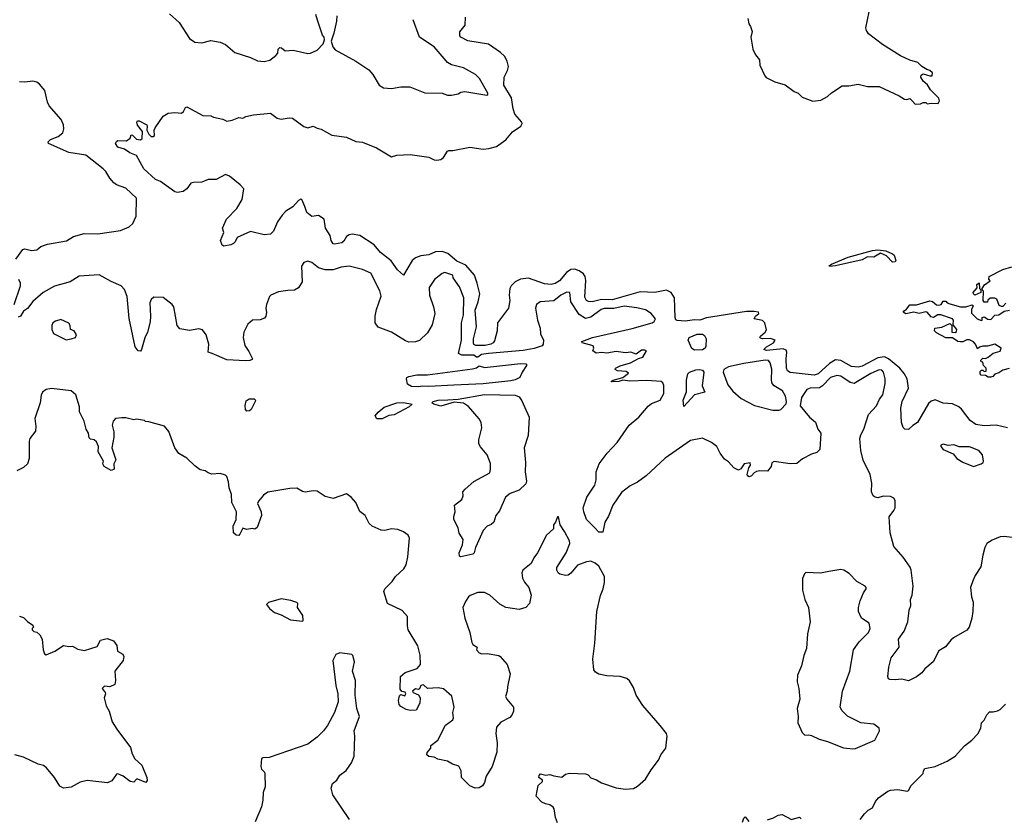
# Model space of a CAD drawing. Extents: x 2220333 to 2384341, y 721037 to 894043.
# Tile 94 of 256: x 2268066 to 2275476, y 791658 to 797667. Entities that reach past the tile are written whole.
import ezdxf

# ---------------------------------------------------------------- set-up
doc = ezdxf.new("R2010")
doc.units = 0

msp = doc.modelspace()

# ---------------------------------------------------------------- linework, layer by layer
at = {"layer": '0CON10XD'}
for points in [[(2269195, 797710.8), (2269266.2, 797645), (2269344.3, 797524.3), (2269385, 797498), (2269437, 797493), (2269505, 797510.8), (2269575, 797498), (2269615, 797478.8), (2269685, 797420.8), (2269803, 797383), (2269855, 797356.2), (2269905, 797351.2), (2269947.7, 797362.3), (2269995, 797397.5), (2270010, 797415), (2270012.5, 797445), (2270025, 797457.5), (2270036.1, 797456.1), (2270065, 797432.5), (2270125, 797436.2), (2270235, 797412), (2270255.8, 797414.2), (2270305, 797436.7), (2270350, 797485), (2270360, 797515), (2270357.5, 797535), (2270345, 797550), (2270307, 797663), (2270293.8, 797705)], [(2273546.7, 797675), (2273552.5, 797635), (2273566.7, 797615), (2273577.7, 797577.7), (2273568.8, 797535), (2273582.5, 797445), (2273603, 797403), (2273633.3, 797365), (2273636.2, 797325), (2273673.9, 797243.9), (2273685, 797231.2), (2273748.3, 797198.3), (2273825.9, 797175.9), (2273895, 797126.2), (2273924.1, 797114.1), (2273955, 797084), (2274035, 797054.2), (2274095, 797060.8), (2274145, 797089.2), (2274175, 797115.8), (2274255, 797168.6), (2274305, 797170), (2274375, 797182.5), (2274446.4, 797163.6), (2274535, 797164.2), (2274684.2, 797094.2), (2274725, 797068.8), (2274743.6, 797066.4), (2274765, 797072.5), (2274783.8, 797053.8), (2274805, 797030), (2274845, 797032.5), (2274865, 797042.5), (2274885, 797042.5), (2274895, 797032.5), (2274925, 797037.5), (2274977.5, 797035), (2274987.5, 797055), (2274983.3, 797075), (2274919.8, 797139.8), (2274896.7, 797176.7), (2274866, 797205), (2274846.7, 797235), (2274850.7, 797249.3), (2274865, 797258.8), (2274915, 797244.4), (2274932.5, 797245), (2274935, 797266.2), (2274916.2, 797285), (2274891.7, 797291.7), (2274854.4, 797314.4), (2274825, 797345.6), (2274765, 797361.9), (2274694.6, 797394.6), (2274560, 797480), (2274455, 797560.4), (2274439.3, 797585), (2274434.7, 797605), (2274459.3, 797725)], [(2271510.3, 795685), (2271488.4, 795745), (2271425, 795819.4), (2271355, 795849.3), (2271287.3, 795907.3), (2271245, 795922.2), (2271195, 795919.8), (2271145, 795898.1), (2271085, 795889.7), (2271044.3, 795875), (2271020.6, 795855), (2270955, 795744.2), (2270909.1, 795785), (2270861.2, 795851.2), (2270782.5, 795915), (2270733.7, 795973.7), (2270625, 796042.9), (2270567.5, 796052.5), (2270545, 796048), (2270526.2, 796035), (2270505, 796000), (2270491.2, 795988.8), (2270435, 795976.7), (2270425, 795980), (2270410, 796005), (2270401.7, 796041.7), (2270368.3, 796098.3), (2270357.5, 796165), (2270315, 796192.5), (2270265, 796186.7), (2270227.5, 796215), (2270211.7, 796261.7), (2270190, 796315), (2270183, 796317), (2270165, 796306.7), (2270121.2, 796258.8), (2270070, 796225), (2270040.8, 796195), (2270005.8, 796145), (2269976.2, 796075), (2269955, 796053.8), (2269905, 796048.6), (2269803.8, 796073.8), (2269702.4, 796027.6), (2269688, 795995), (2269675, 795984), (2269655, 795973.8), (2269602.5, 795962.5), (2269589.2, 795969.2), (2269578, 796005), (2269602.5, 796065), (2269593, 796097), (2269623.3, 796165), (2269700, 796245), (2269740, 796315), (2269752.5, 796395), (2269726.7, 796425), (2269645, 796489.2), (2269615, 796502), (2269545, 796463.1), (2269485, 796464.2), (2269436.4, 796443.6), (2269375, 796442.5), (2269355, 796435.8), (2269324, 796395), (2269295.5, 796374.5), (2269255, 796367.1), (2269235, 796372.2), (2269125, 796448.8), (2269088.8, 796465), (2269001.2, 796545), (2268946.7, 796645), (2268895, 796666), (2268855, 796692), (2268805, 796708.8), (2268787.5, 796735), (2268795, 796750), (2268805, 796757.5), (2268870, 796755), (2268897.5, 796775), (2268905, 796800), (2268915, 796797.5), (2268945, 796766.7), (2268975, 796763.8), (2268988, 796772), (2268991.2, 796825), (2268954.1, 796874.1), (2268947.5, 796895), (2268953.3, 796906.7), (2268965, 796906.7), (2269022.5, 796875), (2269026.7, 796865), (2269022.5, 796835), (2269037.5, 796805), (2269055, 796787.5), (2269071.7, 796788.3), (2269080, 796795), (2269077.5, 796835), (2269086.4, 796853.6), (2269145, 796940), (2269185, 796962.5), (2269235, 796967.5), (2269285, 796963.3), (2269300, 796975), (2269314.1, 797005.9), (2269325, 797010), (2269445, 796946.7), (2269505, 796942.5), (2269525, 796932.5), (2269595, 796917.5), (2269625, 796902.5), (2269665, 796910), (2269715, 796930), (2269745, 796926.7), (2269768.3, 796938.3), (2269825, 796951.2), (2269955, 796964), (2270005, 796926.7), (2270035, 796918.8), (2270095, 796928), (2270120, 796925), (2270205, 796863.3), (2270235, 796853.8), (2270276.1, 796866.1), (2270305, 796850), (2270335, 796843.8), (2270415, 796797.5), (2270525, 796782.9), (2270595, 796749.2), (2270645, 796744), (2270751.7, 796701.7), (2270865, 796636), (2270905, 796646.2), (2271005, 796652), (2271145, 796632), (2271185, 796612), (2271205, 796608.8), (2271235, 796615.8), (2271255, 796629.2), (2271285, 796676.7), (2271295, 796683.3), (2271325, 796683.3), (2271455, 796708), (2271555, 796692), (2271596.4, 796696.4), (2271655, 796711.4), (2271725, 796761.8), (2271775, 796822.2), (2271836.9, 796865), (2271846.9, 796885), (2271845.6, 796895), (2271792.7, 796955), (2271780.3, 796995), (2271768, 797078), (2271710.7, 797175), (2271711.2, 797235), (2271737.9, 797285), (2271744.7, 797315), (2271734.7, 797355), (2271715, 797392.5), (2271685, 797420.5), (2271595, 797481.4), (2271438.7, 797508.7), (2271385.9, 797535.9), (2271378.8, 797545), (2271378, 797575), (2271418, 797625), (2271421.2, 797685)], [(2270452.5, 797695), (2270450, 797655), (2270431.2, 797565), (2270410, 797505), (2270421.7, 797461.7), (2270439.5, 797439.5), (2270596.7, 797355), (2270695, 797288.8), (2270724.1, 797254.1), (2270771.2, 797175), (2270805, 797154), (2270865, 797150), (2270935, 797160.8), (2271001.7, 797161.7), (2271116.4, 797116.4), (2271245, 797113.8), (2271285, 797098.8), (2271315, 797098.8), (2271365, 797110), (2271385, 797122.5), (2271415, 797126.7), (2271581.7, 797098.3), (2271590, 797105), (2271590, 797115), (2271527.5, 797225), (2271497.5, 797255), (2271405, 797303.8), (2271315, 797326.2), (2271285, 797344), (2271275, 797358), (2271185, 797463.1), (2271074.4, 797534.4), (2271026.7, 797666.7)], [(2268036.2, 795865), (2268091.2, 795938.8), (2268105, 795943.3), (2268155, 795931.2), (2268195, 795936.2), (2268225, 795960), (2268275, 795978), (2268417.9, 796002.1), (2268472.5, 796035), (2268551.7, 796058.3), (2268655, 796054.6), (2268825, 796080.4), (2268891.1, 796108.9), (2268917.2, 796132.8), (2268942.1, 796187.9), (2268946.7, 796325), (2268865, 796398.2), (2268795, 796423.3), (2268775, 796439.4), (2268743.6, 796473.7), (2268714.5, 796525), (2268695, 796545.6), (2268565, 796647.5), (2268435, 796667.8), (2268282, 796735), (2268281.7, 796748.3), (2268298, 796765), (2268355, 796788), (2268390, 796815), (2268399.2, 796845), (2268395.7, 796875), (2268377.5, 796915), (2268287.4, 797017.4), (2268275.5, 797045), (2268256.9, 797135), (2268215, 797182.5), (2268195, 797196.9), (2268165, 797204.4), (2268105, 797195.5), (2268065, 797198.5)], [(2274160.7, 795810.7), (2274157.5, 795815), (2274175, 795827.1), (2274300.3, 795879.7), (2274485, 795930), (2274525, 795935.5), (2274585, 795927.6), (2274634.3, 795905), (2274646.5, 795895), (2274658.9, 795855), (2274655, 795844.4), (2274635, 795841.8), (2274589.9, 795889.9), (2274545, 795908.9), (2274495, 795880.9), (2274446.7, 795883.3), (2274405, 795861.1), (2274205, 795814.5), (2274160.7, 795810.7)], [(2275535, 793771.2), (2275475, 793778.8), (2275445, 793775.8), (2275385, 793750.8), (2275345, 793725.7), (2275329.4, 793695), (2275313.2, 793636.8), (2275299.7, 793550.3), (2275257.1, 793485), (2275239.2, 793445), (2275222, 793395), (2275229.2, 793325), (2275241.1, 793285), (2275238.1, 793215), (2275232.5, 793165), (2275211.4, 793095), (2275195, 793074.2), (2275093.8, 793015), (2275072.4, 792997.6), (2275032.7, 792947.3), (2274982.8, 792917.2), (2274940.8, 792835), (2274876.9, 792783.1), (2274855, 792752.5), (2274815, 792722), (2274755, 792691.2), (2274705, 792706), (2274655, 792699.2), (2274615, 792701.2), (2274605, 792707.5), (2274600, 792725), (2274607.5, 792795), (2274624, 792865), (2274684.2, 792945), (2274680.6, 793005), (2274722, 793065), (2274750, 793135), (2274760.6, 793225), (2274771.9, 793258.1), (2274771.1, 793305), (2274782.2, 793337.8), (2274790, 793405), (2274775.3, 793525.3), (2274767, 793547), (2274715, 793622), (2274645, 793703.3), (2274615.8, 793805), (2274609.2, 793925), (2274645.5, 793974.5), (2274653.8, 793995), (2274655, 794050), (2274645, 794067.5), (2274618.3, 794078.3), (2274565, 794080.8), (2274525, 794069.4), (2274503.2, 794073.2), (2274488.6, 794085), (2274475.7, 794115), (2274478.7, 794178.7), (2274467.5, 794245), (2274413.8, 794353.8), (2274396.4, 794425), (2274389.5, 794515), (2274395, 794543.3), (2274418.1, 794585), (2274454.2, 794695), (2274515, 794762), (2274537.8, 794812.2), (2274561.1, 794845), (2274578.2, 794928.2), (2274578.8, 794965), (2274567.1, 795015), (2274555, 795029.5), (2274535, 795032.3), (2274472.5, 795005), (2274345, 794929.7), (2274315, 794936.5), (2274245, 794984.7), (2274215, 794990.3), (2274168.8, 794975), (2274108.3, 794911.7), (2274085, 794896.7), (2274015, 794895.3), (2273988.9, 794885), (2273950, 794825), (2273940.8, 794760.8), (2274010, 794675), (2274055, 794637.5), (2274072.5, 794585), (2274096.2, 794555), (2274087.6, 794432.4), (2274065, 794411.2), (2274025, 794398.8), (2273956.8, 794363.2), (2273915, 794327.1), (2273865, 794325.7), (2273745, 794343.3), (2273726.4, 794333.6), (2273722.5, 794305), (2273695, 794270), (2273635, 794273.3), (2273612, 794268), (2273592.3, 794257.7), (2273572.5, 794235), (2273555, 794227.5), (2273543.6, 794233.6), (2273540, 794245), (2273554.1, 794295.9), (2273566.7, 794315), (2273562.5, 794332.5), (2273517.5, 794325), (2273493, 794287), (2273475, 794277.5), (2273440, 794295), (2273399.3, 794339.3), (2273370.7, 794360.7), (2273336.7, 794405), (2273313.3, 794455), (2273272.5, 794485), (2273205, 794518), (2273115, 794500.8), (2272925, 794366.9), (2272780, 794235), (2272715, 794187.5), (2272659.4, 794160.6), (2272595, 794110), (2272529.6, 794015), (2272498.1, 793931.9), (2272470, 793885), (2272455, 793810), (2272425, 793810), (2272391.2, 793845), (2272331.9, 793905), (2272310.6, 793965), (2272306.9, 793995), (2272335, 794073.8), (2272394.6, 794165.4), (2272403.5, 794205), (2272405.6, 794265), (2272428, 794325), (2272486.2, 794405), (2272563.3, 794486.7), (2272654, 794615), (2272724.4, 794675), (2272795, 794759.4), (2272821.9, 794778.1), (2272885, 794802.9), (2272912.5, 794855), (2272913.8, 794915), (2272906.7, 794935), (2272892.5, 794945), (2272785, 794953.2), (2272656.9, 794946.9), (2272605, 794954.4), (2272575, 794944.6), (2272525, 794942.9), (2272517.5, 794945), (2272532.5, 794955), (2272605, 794973.3), (2272648.3, 795008.3), (2272629.3, 795019.3), (2272564.2, 795024.2), (2272547.5, 795035), (2272550, 795045), (2272585, 795062.9), (2272662.5, 795085), (2272722.5, 795117.5), (2272755, 795127.5), (2272782.5, 795175), (2272770.7, 795180.7), (2272745, 795179.2), (2272705, 795150), (2272665.7, 795165.7), (2272625, 795160), (2272555, 795169.5), (2272485, 795158.2), (2272446.6, 795163.4), (2272405, 795156.9), (2272378.8, 795175), (2272387.5, 795195), (2272383, 795213), (2272300, 795235), (2272297.5, 795245), (2272376.2, 795275), (2272675, 795342.5), (2272825.6, 795385), (2272841.1, 795395), (2272850, 795415), (2272817.5, 795455), (2272775, 795483.3), (2272711.8, 795498.2), (2272615, 795512.5), (2272537.2, 795492.8), (2272465, 795494), (2272442, 795485), (2272365, 795429), (2272325, 795419.6), (2272277.5, 795447.5), (2272213.7, 795545), (2272207.1, 795615), (2272185, 795616.1), (2272138.9, 795595), (2272085, 795551.3), (2271982.5, 795545), (2271954.5, 795525), (2271948.9, 795495), (2271963.1, 795405), (2271982.2, 795345), (2271985, 795303.3), (2272007.3, 795255), (2272005.6, 795225), (2271997.1, 795212.9), (2271937.7, 795192.3), (2271855, 795178.3), (2271593.8, 795155), (2271541.5, 795148.5), (2271515, 795127.9), (2271505, 795127.8), (2271485, 795141.8), (2271392.5, 795142.5), (2271368.5, 795155), (2271391.6, 795255), (2271391.3, 795385), (2271406.2, 795445), (2271409.6, 795575), (2271375, 795656.2), (2271328.8, 795725), (2271325.8, 795745), (2271265, 795763.8), (2271245, 795758), (2271188.3, 795711.7), (2271147.4, 795652.6), (2271149.5, 795595), (2271180, 795505), (2271190.4, 795455), (2271169.3, 795370.7), (2271135, 795310), (2271075, 795252.5), (2271045, 795242), (2270995, 795240), (2270969.3, 795249.3), (2270865, 795316), (2270765, 795354.2), (2270741.2, 795385), (2270742.5, 795435), (2270752.2, 795485), (2270786.8, 795586.8), (2270777.2, 795627.2), (2270709.6, 795759.6), (2270647.2, 795787.2), (2270545, 795812.5), (2270485, 795804.6), (2270425, 795784.7), (2270365, 795783.6), (2270315, 795800.8), (2270265, 795839.4), (2270235, 795850.8), (2270205, 795838.8), (2270187.7, 795812.3), (2270191.4, 795695), (2270165, 795648.8), (2270135, 795630.8), (2270085, 795630), (2270015, 795618), (2269957.5, 795595), (2269946.7, 795583.3), (2269923.8, 795525), (2269918, 795495), (2269923.9, 795463.9), (2269918, 795435), (2269908.8, 795421.2), (2269875, 795408), (2269817.5, 795405), (2269784, 795376), (2269752.2, 795315), (2269747.1, 795275), (2269761.2, 795215), (2269791.1, 795171.1), (2269817.5, 795115), (2269815, 795108.8), (2269798.7, 795101.3), (2269765, 795099.1), (2269625, 795107.1), (2269515, 795156.2), (2269484.2, 795164.2), (2269488.8, 795225), (2269470, 795295), (2269443.1, 795333.1), (2269415, 795341.4), (2269345, 795328.2), (2269271.2, 795341.2), (2269252.5, 795365), (2269225.6, 795505), (2269214.3, 795525), (2269145, 795576.5), (2269075, 795577.8), (2269055, 795560.8), (2269045, 795536.7), (2269051.2, 795435), (2269047.8, 795392.2), (2269028.5, 795315), (2269007, 795273), (2268983.3, 795185), (2268975, 795173.8), (2268957.5, 795175), (2268936.2, 795205), (2268889.5, 795419.5), (2268875, 795583.3), (2268855, 795636.7), (2268831.2, 795665), (2268755, 795695.6), (2268665, 795747.8), (2268515, 795736.4), (2268445.8, 795695), (2268327.4, 795662.6), (2268242, 795615), (2268165, 795546), (2268125.4, 795494.6), (2268095.6, 795474.4), (2268072.9, 795437.1), (2268055, 795427.8)], [(2275500, 794595), (2275415, 794614.7), (2275325, 794611.2), (2275260.5, 794620.5), (2275220.1, 794650.1), (2275155, 794735.6), (2275133.7, 794753.7), (2275085, 794775.8), (2275015, 794782), (2274955.9, 794805.9), (2274925, 794795.8), (2274905, 794778), (2274821.4, 794635), (2274786.4, 794613.6), (2274755, 794583.8), (2274726.4, 794586.4), (2274715, 794597.5), (2274701.4, 794635), (2274697.5, 794745), (2274707.8, 794795), (2274754.4, 794895), (2274745, 794963.3), (2274722.9, 795005), (2274688.9, 795045), (2274605, 795115.3), (2274575, 795129.8), (2274525, 795121.6), (2274405, 795059.8), (2274375, 795051.7), (2274325, 795056.9), (2274245, 795102.7), (2274205, 795107.1), (2274161, 795079), (2274075, 795003.1), (2274045, 794992.8), (2273865, 795011.1), (2273845, 795024.2), (2273837.5, 795045), (2273834, 795115), (2273840.3, 795165), (2273835, 795180.6), (2273811.1, 795191.1), (2273686.8, 795176.8), (2273666.2, 795185), (2273686.2, 795205), (2273740, 795235), (2273752.5, 795255), (2273717.3, 795267.3), (2273655.9, 795265.9), (2273640.8, 795270.8), (2273636.7, 795275), (2273641.2, 795285), (2273676, 795315), (2273686.9, 795333.1), (2273674.4, 795385), (2273655, 795402.2), (2273593.3, 795415), (2273603.3, 795435), (2273627.5, 795455), (2273626.1, 795466.1), (2273592.3, 795472.3), (2273535, 795470.5), (2273235, 795423.1), (2273185, 795405.8), (2273145, 795407.8), (2273075, 795398.1), (2273015, 795402.7), (2273005, 795408), (2272999.6, 795425), (2272993.9, 795575), (2272969.5, 795615), (2272935, 795632.5), (2272845, 795614.7), (2272735, 795619.7), (2272525, 795559.4), (2272445, 795561), (2272375, 795543.9), (2272346.3, 795546.3), (2272331.9, 795555), (2272320.2, 795580.2), (2272326.7, 795705), (2272321.2, 795735), (2272308.9, 795755), (2272276.8, 795776.8), (2272245, 795790.4), (2272213.3, 795786.7), (2272182, 795765), (2272128.9, 795701.1), (2272095, 795681.2), (2272065, 795673.5), (2272015, 795678.7), (2271895, 795723.1), (2271835, 795714.5), (2271796, 795694), (2271765.8, 795665), (2271755.6, 795644.4), (2271748.6, 795595), (2271754.2, 795554.2), (2271744.5, 795495.5), (2271661.8, 795385), (2271659.5, 795325), (2271638.9, 795251.1), (2271628.6, 795235), (2271612.5, 795225), (2271570, 795215), (2271498.8, 795215), (2271485, 795223.3), (2271480.8, 795235), (2271481.8, 795265), (2271504.7, 795355), (2271495, 795480), (2271516.5, 795545), (2271528.2, 795605), (2271510.3, 795685)], [(2275487.5, 795535), (2275465, 795507.5), (2275455, 795507.5), (2275437, 795517), (2275420, 795565), (2275405, 795572.5), (2275368.3, 795571.7), (2275353, 795557), (2275348.3, 795541.7), (2275325, 795542.5), (2275317.5, 795555), (2275320, 795625), (2275311.7, 795631.7), (2275310, 795645), (2275327, 795673), (2275368.3, 795701.7), (2275360, 795715), (2275362.5, 795735), (2275465, 795786.7), (2275533.3, 795806.7)], [(2268024, 795525), (2268073, 795663), (2268072.5, 795685), (2268060.7, 795710.7)], [(2275255, 795593.3), (2275243.9, 795603.9), (2275242.5, 795615), (2275271.7, 795648.3), (2275270, 795675), (2275286.7, 795686.7), (2275290, 795645), (2275300, 795635), (2275300, 795615), (2275255, 795593.3)], [(2275513, 795043), (2275465, 795030), (2275435, 795010), (2275405, 795000), (2275388.3, 794981.7), (2275375, 794977.5), (2275355, 794977.5), (2275335, 794990), (2275303, 794993), (2275293, 795003), (2275295, 795020), (2275305, 795030), (2275315, 795030), (2275325, 795020), (2275338.3, 795021.7), (2275340, 795045), (2275320, 795065), (2275315, 795090), (2275301.7, 795091.7), (2275300, 795105), (2275315, 795120), (2275335, 795117.5), (2275355, 795127.5), (2275393, 795157), (2275445, 795172.5), (2275453.3, 795195), (2275405, 795226.2), (2275349.3, 795210.7), (2275315, 795210), (2275288.3, 795201.7), (2275275, 795190), (2275260, 795225), (2275243.9, 795243.9), (2275215, 795258.8), (2275195, 795258.8), (2275165, 795243.8), (2275145, 795242), (2275125, 795246), (2275085, 795273.3), (2275035, 795273.3), (2274965, 795310), (2274950, 795325), (2274952.5, 795345), (2275005, 795353.3), (2275065, 795380), (2275080, 795365), (2275080, 795315), (2275105, 795313.3), (2275115, 795320), (2275117.5, 795335), (2275091.7, 795371.7), (2275092.5, 795405), (2275086.7, 795415), (2274997.5, 795445), (2274975, 795445.6), (2274943.9, 795426.1), (2274925, 795432), (2274895.8, 795465), (2274885, 795468.9), (2274835, 795455.7), (2274795, 795465.7), (2274735, 795454.4), (2274716, 795465), (2274721.4, 795475), (2274740.9, 795489.1), (2274765, 795520.3), (2274815, 795520.6), (2274915, 795551.1), (2274935.6, 795545.6), (2274965, 795522), (2274981.7, 795518.3), (2275000, 795525), (2275015, 795550), (2275035, 795550), (2275046.4, 795536.4), (2275065, 795528.8), (2275145, 795506.2), (2275187, 795507), (2275235, 795522.5), (2275242.5, 795515), (2275228, 795485), (2275228.3, 795458.3), (2275272.5, 795415), (2275305, 795402.5), (2275310, 795405), (2275310, 795425), (2275325, 795430), (2275353, 795413), (2275375, 795410), (2275405, 795442.5), (2275435, 795446.7), (2275475, 795473.3), (2275515, 795480)], [(2268415, 795259.1), (2268455, 795264.4), (2268486.7, 795275), (2268493.8, 795295), (2268476.7, 795325), (2268450, 795335), (2268446.4, 795366.4), (2268435, 795382.5), (2268375, 795410), (2268335, 795398), (2268316.7, 795385), (2268308.8, 795365), (2268308, 795335), (2268320, 795305), (2268415, 795259.1)], [(2273145, 795180.7), (2273125, 795191.5), (2273097.3, 795255), (2273105.3, 795274.7), (2273165, 795301), (2273205, 795300.8), (2273220.9, 795290.9), (2273231.6, 795265), (2273229.6, 795210.4), (2273224.1, 795195), (2273205, 795182.4), (2273145, 795180.7)], [(2271065, 794904.7), (2271015, 794907.8), (2270983.8, 794925), (2270976.2, 794965), (2270978.8, 794975), (2270995, 794982.5), (2271055, 794994.7), (2271135, 794993.7), (2271475, 795039.8), (2271505, 795046.5), (2271525, 795062.2), (2271565, 795050.2), (2271835, 795080.5), (2271875, 795078.5), (2271880.8, 795075), (2271880.5, 795065), (2271847.3, 795015), (2271829.4, 794975), (2271793.8, 794956.2), (2271761.7, 794948.3), (2271555, 794927.8), (2271333.1, 794916.9), (2271145, 794905.7), (2271099.6, 794910.4), (2271065, 794904.7)], [(2273065, 794757.5), (2273058.6, 794805), (2273084.4, 794865.6), (2273085.5, 794955), (2273095, 795002.5), (2273107.5, 795015), (2273155, 795033.2), (2273185.3, 795035.3), (2273205, 795029.4), (2273214.3, 795015), (2273201.2, 794911.2), (2273222.5, 794865), (2273145.7, 794844.3), (2273065, 794757.5)], [(2273781.7, 794728.3), (2273795, 794733.8), (2273833.9, 794776.1), (2273838, 794795), (2273830, 794835), (2273806.7, 794875), (2273745, 794910.8), (2273729, 794929), (2273723.4, 794955), (2273726.6, 795036.6), (2273714.3, 795084.3), (2273702.6, 795102.6), (2273676.1, 795106.1), (2273515, 795079), (2273401.4, 795055), (2273366.5, 795035), (2273359.5, 795015), (2273395, 794920), (2273432.1, 794872.1), (2273495, 794815.6), (2273595, 794763.5), (2273735, 794728.6), (2273781.7, 794728.3)], [(2271132.5, 792152.5), (2271160, 792185), (2271160, 792205), (2271212.5, 792245), (2271271.7, 792358.3), (2271325, 792400), (2271330, 792415), (2271326.7, 792455), (2271336.7, 792495), (2271317.8, 792577.8), (2271255, 792631.2), (2271215, 792640), (2271135, 792635.8), (2271105, 792663.3), (2271085, 792656.7), (2271075, 792632.5), (2271065, 792627.5), (2271045, 792632.5), (2271023.3, 792615), (2271027.5, 792605), (2271067.5, 792587.5), (2271080.8, 792565), (2271076.4, 792523.6), (2271049.3, 792470.7), (2271005, 792470), (2270975, 792477.5), (2270935, 792500), (2270922, 792515), (2270916.2, 792545), (2270925, 792580), (2270935, 792590), (2270965, 792580), (2270972.5, 792595), (2270966.1, 792606.1), (2270941.7, 792611.7), (2270930.7, 792630.7), (2270932, 792725), (2270966.2, 792755), (2271056.7, 792785), (2271083.3, 792815), (2271080, 792885), (2271062.5, 792955), (2270990, 793075), (2270984.1, 793105.9), (2270985.9, 793175.9), (2270945, 793222), (2270833.3, 793273.3), (2270805.8, 793365), (2270814.5, 793385.5), (2270869.4, 793440.6), (2270895, 793477.5), (2270956.2, 793533.8), (2270974.4, 793565), (2270987.3, 793625), (2270998.6, 793765), (2270989.5, 793789.5), (2270955, 793813.8), (2270911.7, 793831.7), (2270865, 793835.6), (2270815, 793824), (2270786.1, 793826.1), (2270720, 793855), (2270696.7, 793875), (2270666.7, 793935), (2270625, 793966.7), (2270596.2, 794035), (2270560, 794075), (2270525, 794100), (2270424.3, 794064.3), (2270365, 794080), (2270305, 794120), (2270275, 794121.2), (2270215, 794111.1), (2270195, 794115.7), (2270151.1, 794141.1), (2270099.8, 794140.2), (2269935, 794110.8), (2269900.9, 794089.1), (2269863.8, 794045), (2269857, 794027), (2269883.8, 793965), (2269885.7, 793935), (2269854.1, 793845.9), (2269836.1, 793833.9), (2269815, 793838.8), (2269775, 793830), (2269745, 793840), (2269723.3, 793795), (2269715, 793786.7), (2269695, 793788.8), (2269676.1, 793806.1), (2269672, 793855), (2269695.8, 793905), (2269698, 793965), (2269662.9, 794035), (2269660.8, 794095), (2269642, 794145), (2269638.3, 794188.3), (2269625, 794230), (2269615, 794240), (2269575, 794252.5), (2269511.7, 794248.3), (2269485, 794257.5), (2269463.3, 794273.3), (2269425, 794280), (2269385, 794310), (2269325, 794368.8), (2269265, 794402.5), (2269234.1, 794444.1), (2269187.7, 794567.7), (2269155, 794607.5), (2269038.3, 794641.7), (2269013, 794643), (2269005, 794650), (2268945, 794661.2), (2268924.2, 794655.8), (2268865, 794670.6), (2268835, 794671.9), (2268787.5, 794665), (2268770, 794645), (2268762, 794615), (2268775.8, 794565), (2268775.6, 794525), (2268760, 794445), (2268790, 794355), (2268775.8, 794325), (2268777.5, 794285), (2268755, 794273.8), (2268703.3, 794305), (2268696.7, 794315), (2268692.5, 794325), (2268696.7, 794345), (2268656, 794415), (2268660.6, 794455), (2268645, 794490), (2268626.7, 794505), (2268600, 794510), (2268590, 794520), (2268583.8, 794555), (2268566.8, 794586.8), (2268552.2, 794645), (2268515.8, 794715), (2268516.7, 794755), (2268488.1, 794845), (2268455, 794874.6), (2268305, 794891.1), (2268266.1, 794883.9), (2268236.9, 794863.1), (2268227.3, 794842.7), (2268220.8, 794785), (2268180, 794665), (2268187.5, 794605), (2268185, 794570), (2268143.3, 794515), (2268136.7, 794495), (2268136.7, 794365), (2268125.9, 794324.1), (2268095, 794296.7), (2268045, 794273.3)], [(2269775, 794722), (2269766.2, 794735), (2269763.8, 794765), (2269770.5, 794799.5), (2269792.5, 794815), (2269831.2, 794815), (2269840, 794805), (2269839.4, 794795), (2269808, 794735), (2269795, 794724.3), (2269775, 794722)], [(2271385, 793624), (2271375, 793630), (2271372.9, 793655), (2271397.5, 793715), (2271403.3, 793755), (2271373.1, 793803.1), (2271365, 793842.5), (2271334, 793905), (2271332.3, 793927.7), (2271343.8, 793965), (2271337.5, 794015), (2271394.4, 794055.6), (2271404.3, 794085), (2271401.2, 794115), (2271418, 794135), (2271485, 794191.8), (2271603.4, 794256.6), (2271609.8, 794285), (2271608.5, 794328.5), (2271585, 794393.3), (2271533.2, 794453.2), (2271522, 794475), (2271520.9, 794505), (2271544.1, 794595.9), (2271539.7, 794635), (2271525, 794663.5), (2271445, 794756.8), (2271405, 794781.3), (2271335, 794788.6), (2271235, 794758.6), (2271183.3, 794775), (2271167.5, 794785), (2271177.5, 794795), (2271215, 794804.4), (2271287.2, 794807.2), (2271365, 794812.5), (2271565, 794847.7), (2271795, 794841.6), (2271825, 794828.9), (2271845, 794800), (2271899.5, 794675), (2271892, 794538), (2271863.9, 794445), (2271871.8, 794335), (2271869.1, 794265), (2271880.8, 794195), (2271876, 794175), (2271825, 794126), (2271758.3, 794101.7), (2271721.2, 794075), (2271677.7, 793972.3), (2271650, 793935), (2271633.6, 793886.4), (2271615, 793867.5), (2271583.3, 793856.7), (2271555, 793822.5), (2271496.7, 793695), (2271486, 793655), (2271475.8, 793644.2), (2271385, 793624)], [(2270795, 794662.5), (2270755, 794663.3), (2270741.2, 794685), (2270765, 794714), (2270808.8, 794751.2), (2270905, 794782.9), (2270955, 794786.4), (2271020, 794775), (2270996.7, 794755), (2270885, 794693.3), (2270845, 794688.8), (2270795, 794662.5)], [(2275245, 794304.2), (2275302.5, 794325), (2275315.9, 794334.1), (2275320, 794345), (2275311.7, 794391.7), (2275285, 794426.2), (2275215, 794453.1), (2275135, 794454), (2275095, 794466.7), (2275053.8, 794463.8), (2275015, 794473.3), (2274997.5, 794465), (2274997.5, 794455), (2275015, 794433.3), (2275090.7, 794400.7), (2275117.5, 794365), (2275165, 794336.7), (2275245, 794304.2)], [(2272113.3, 791625), (2272097.5, 791665), (2272089.5, 791729.5), (2272082, 791742), (2272055, 791760), (2272023.6, 791766.4), (2271995, 791778.8), (2271954, 791825), (2271967.5, 791905), (2272000, 791935), (2272000, 791945), (2271973.8, 791965), (2271975, 791980), (2271985, 791992.5), (2272025, 791982.5), (2272055, 791987.5), (2272085, 791976.7), (2272145, 791967.5), (2272175, 791990), (2272205, 791996.7), (2272325, 791993.3), (2272344.1, 791984.1), (2272365, 791962), (2272407.9, 791947.9), (2272445, 791924.2), (2272555, 791886.2), (2272625, 791876.2), (2272685, 791881.2), (2272715, 791898.8), (2272775, 791951.2), (2272817.4, 792022.6), (2272872.5, 792095), (2272890, 792135), (2272928, 792185), (2272938.8, 792275), (2272933.8, 792295), (2272887.1, 792355), (2272755, 792507.5), (2272705.6, 792585), (2272685, 792643.3), (2272655, 792692), (2272635, 792710), (2272585, 792724.4), (2272485, 792729.2), (2272425, 792742.5), (2272398.3, 792758.3), (2272386.7, 792775), (2272379.2, 792855), (2272395.5, 792974.5), (2272409.4, 793215), (2272436, 793335), (2272457.5, 793385), (2272467, 793433), (2272467.4, 793477.4), (2272424, 793555), (2272397.7, 793577.7), (2272365, 793591.9), (2272332.1, 793587.9), (2272265, 793562.9), (2272215, 793501.2), (2272195, 793486.2), (2272175, 793483.8), (2272130, 793495), (2272117.5, 793505), (2272108.8, 793525), (2272108.8, 793545), (2272179.2, 793655), (2272206.2, 793725), (2272204, 793745), (2272165.5, 793815.5), (2272132.5, 793865), (2272120, 793925), (2272113.6, 793926.4), (2272097.5, 793885), (2272082.5, 793865), (2272082.5, 793835), (2272031.1, 793788.9), (2271964, 793655), (2271935, 793618.8), (2271914.4, 793575.6), (2271852.5, 793525), (2271844.4, 793505), (2271850.5, 793465), (2271864.5, 793435), (2271897.5, 793395), (2271916.4, 793336.4), (2271903.3, 793275), (2271876.3, 793243.7), (2271825, 793230), (2271725, 793243.3), (2271680.3, 793270.3), (2271605, 793337.7), (2271565, 793356.5), (2271513.9, 793356.1), (2271455.7, 793334.3), (2271445, 793324), (2271420.7, 793289.3), (2271401.8, 793245), (2271415.6, 793165), (2271454.3, 793055), (2271468.3, 792981.7), (2271475.7, 792965.7), (2271510, 792945), (2271503.3, 792925), (2271525, 792904), (2271545, 792896), (2271585, 792898.8), (2271672.3, 792882.3), (2271683.3, 792875), (2271733.8, 792815), (2271758, 792745), (2271736.4, 792646.4), (2271735.9, 792614.1), (2271721.2, 792575), (2271731.2, 792555), (2271783.3, 792495), (2271782.5, 792465), (2271770, 792435), (2271753.9, 792416.1), (2271687.8, 792382.2), (2271655.6, 792344.4), (2271650, 792295), (2271660, 792225), (2271656, 792155), (2271623, 792047), (2271576, 791975), (2271563.9, 791926.1), (2271548.8, 791901.2), (2271525, 791886.7), (2271494.1, 791884.1), (2271455, 791902.5), (2271391.2, 791965), (2271388, 792015), (2271370.5, 792050.5), (2271324.2, 792064.2), (2271285, 792087.5), (2271213.6, 792103.6), (2271185, 792117.5), (2271145, 792122.5), (2271130, 792135), (2271132.5, 792152.5)], [(2274335, 792180), (2274355, 792183.3), (2274502.5, 792245), (2274536.7, 792315), (2274533.3, 792335), (2274495, 792366.7), (2274397.3, 792377.3), (2274296.3, 792426.3), (2274255.5, 792465.5), (2274241.9, 792495), (2274257.1, 792615), (2274314.5, 792765), (2274340, 792925), (2274383.6, 792986.4), (2274454.1, 793055.9), (2274466.2, 793085), (2274460, 793125), (2274400, 793165), (2274377.5, 793215), (2274377.5, 793245), (2274391.2, 793295), (2274416.4, 793353.6), (2274437.5, 793385), (2274437.5, 793395), (2274430, 793405), (2274365, 793440), (2274309.5, 793499.5), (2274267.5, 793525), (2274245, 793530.8), (2274154.4, 793515.6), (2274092.3, 793502.3), (2273983, 793507), (2273971.7, 793498.3), (2273957, 793463), (2273956.2, 793375), (2273973.8, 793305), (2274003.3, 793245), (2274016, 793135), (2273996, 793045), (2273988.5, 792935), (2273966.1, 792883.9), (2273949.6, 792805), (2273918.5, 792735), (2273917.1, 792685), (2273929.2, 792635), (2273936.2, 792555), (2273916.2, 792485), (2273924.1, 792424.1), (2273921.2, 792375), (2273953.9, 792303.9), (2273975, 792282.5), (2274005, 792286.7), (2274025, 792281.2), (2274082.3, 792252.3), (2274145, 792236), (2274265, 792188.8), (2274335, 792180)], [(2270195, 793140), (2270200, 793145), (2270197.5, 793185), (2270157.5, 793245), (2270160, 793275), (2270151.7, 793281.7), (2270106.4, 793296.4), (2270035, 793308.8), (2269938.3, 793281.7), (2269923, 793267), (2269947, 793237), (2269985, 793207.5), (2270035, 793190), (2270105, 793150), (2270195, 793140)], [(2268065, 793180), (2268095, 793170), (2268125, 793137.5), (2268165, 793110), (2268170, 793095), (2268160, 793085), (2268160, 793075), (2268173, 793063), (2268195, 793057.5), (2268217.7, 793037.7), (2268236.7, 793005), (2268242.5, 792925), (2268252.5, 792895), (2268265, 792887.5), (2268330, 792915), (2268397, 792957), (2268435, 792950), (2268465, 792952.5), (2268505, 792930), (2268555, 792920), (2268648.3, 792951.7), (2268675, 792997.5), (2268725, 793010), (2268773.3, 792993.3), (2268797, 792957), (2268803.3, 792915), (2268843.2, 792893.2), (2268849.5, 792875), (2268845.3, 792844.7), (2268782.5, 792765), (2268787.5, 792695), (2268782.5, 792665), (2268743.6, 792646.4), (2268705, 792653.3), (2268687.5, 792635), (2268710, 792605), (2268712.5, 792595), (2268701.2, 792565), (2268716.7, 792505), (2268740, 792465), (2268762.5, 792385), (2268797.7, 792327.7), (2268901.2, 792191.2), (2268912.7, 792142.7), (2268933.3, 792105), (2268985, 792058), (2269023.1, 791965), (2269026.5, 791943.5), (2269015, 791926.2), (2268955, 791953.3), (2268945, 791952.5), (2268925, 791930), (2268896.7, 791935), (2268845, 791974.2), (2268805, 791992.5), (2268795, 791990), (2268759.5, 791940.5), (2268726.1, 791923.9), (2268575, 791942.5), (2268520.9, 791929.1), (2268455, 791891.2), (2268395, 791884), (2268369.7, 791899.7), (2268328.8, 791965), (2268268.7, 792038.7), (2268245, 792056.4), (2268206.3, 792066.3), (2268095, 792117.1), (2268030, 792135)], [(2270549.3, 791649.3), (2270424, 791835), (2270410, 791885), (2270421.2, 791918.8), (2270452.5, 791945), (2270475, 791982.5), (2270523.6, 792016.4), (2270563.3, 792075), (2270583.3, 792125), (2270587.5, 792275), (2270582.5, 792315), (2270624, 792425), (2270603.1, 792485), (2270590, 792585), (2270594.3, 792694.3), (2270570.8, 792765), (2270585.9, 792835.9), (2270572.5, 792882.5), (2270565, 792890), (2270475, 792902.5), (2270445, 792890), (2270422.5, 792845), (2270446.4, 792656.4), (2270461.2, 792595), (2270463.3, 792535), (2270436.7, 792455), (2270382.5, 792355), (2270352.5, 792315), (2270305, 792267.5), (2270235, 792216.7), (2269945, 792114.2), (2269897, 792113), (2269885, 792107.5), (2269881.7, 792048.3), (2269886.6, 792026.6), (2269907.5, 792005), (2269912.1, 791992.1), (2269913.1, 791895), (2269898.7, 791851.3), (2269896.4, 791795), (2269886.7, 791745), (2269838.9, 791631.1)], [(2274425, 791692.5), (2274451.7, 791718.3), (2274485, 791736.7), (2274506.7, 791785), (2274528.3, 791811.7), (2274598.5, 791861.5), (2274620.1, 791869.9), (2274675, 791874.7), (2274745, 791862.5), (2274755, 791866.2), (2274775.7, 791904.3), (2274865, 791993.8), (2274867.1, 792015), (2274878.6, 792031.4), (2274955, 792047.1), (2275045, 792086.9), (2275105, 792124.2), (2275177.4, 792202.6), (2275231.2, 792245), (2275276.8, 792293.2), (2275298.8, 792335), (2275304.1, 792375.9), (2275325, 792397.5), (2275345, 792437.5), (2275365, 792460), (2275391.7, 792458.3), (2275425, 792467.5), (2275445, 792477.5), (2275485, 792517.5)], [(2273505, 791630), (2273515, 791660), (2273525, 791670), (2273553.6, 791633.6)], [(2273695, 791646.7), (2273739.1, 791660.9), (2273775, 791680.8), (2273805, 791687.5), (2273875, 791650), (2273935, 791666.7), (2273946.7, 791655)], [(2274392.3, 791647.7), (2274425, 791692.5)]]:
    msp.add_lwpolyline(points, dxfattribs=at)

doc.saveas('drawing.dxf')
